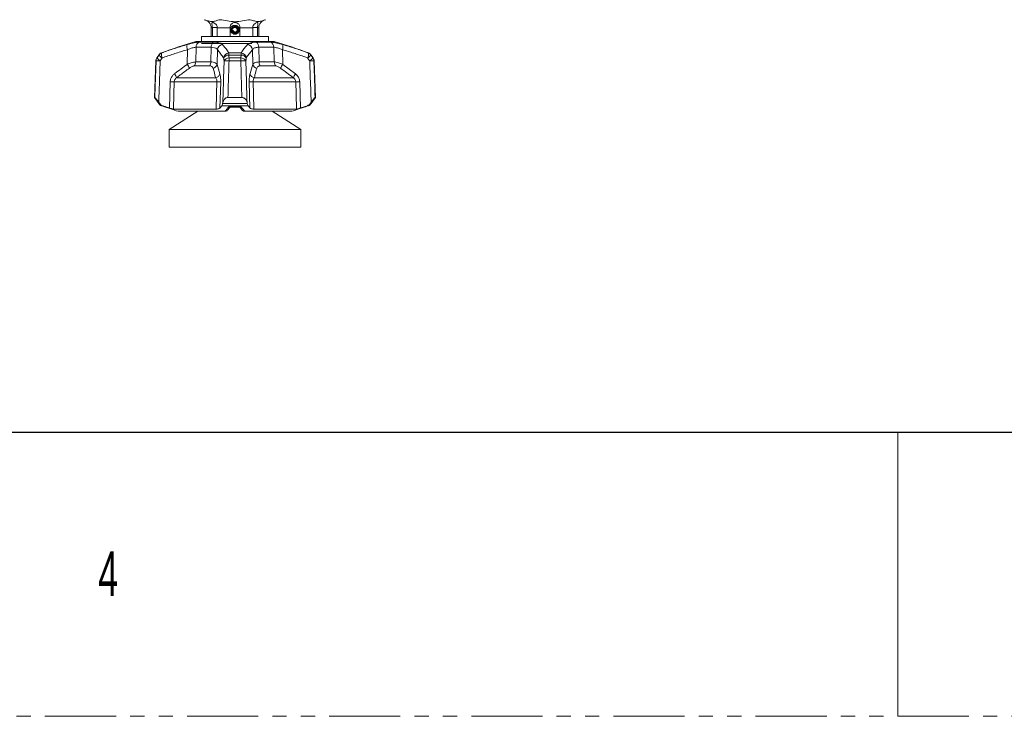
# Model space of a CAD drawing. Header units: millimetres. Extents: x 0 to 1118, y 0 to 864.
# Tile 130 of 256: x 620 to 708, y 0 to 62. Entities that reach past the tile are written whole.
import ezdxf

# ---------------------------------------------------------------- set-up
doc = ezdxf.new("R2010")
doc.units = ezdxf.units.MM
doc.linetypes.add('PHANTOM', pattern=[12.7, 6.35, -1.27, 1.27, -1.27, 1.27, -1.27])
doc.styles.add('SLDTEXTSTYLE1', font='TXT', dxfattribs={"width": 0.6})

msp = doc.modelspace()

# ---------------------------------------------------------------- linework, layer by layer
at = {"color": 7, "linetype": 'Continuous', "lineweight": 15}
for p, q in [((636.277, 60.748), (636.277, 60.311)), ((636.277, 60.748), (640.775, 60.748)), ((637.152, 61.51), (637.152, 60.748)), ((637.257, 61.51), (637.256, 61.561)), ((637.257, 60.748), (637.257, 61.51)), ((637.693, 61.561), (637.695, 61.51)), ((637.695, 61.51), (637.695, 60.748)), ((638.839, 60.748), (638.839, 61.51)), ((638.928, 61.326), (638.839, 61.324)), ((638.928, 61.326), (638.928, 61.327)), ((639.023, 61.323), (639.118, 61.323)), ((639.714, 61.51), (639.714, 60.748)), ((640.775, 60.748), (642.277, 60.748)), ((640.859, 61.51), (640.86, 61.561)), ((640.859, 60.748), (640.859, 61.51)), ((641.298, 61.561), (641.296, 61.51)), ((641.296, 61.51), (641.296, 60.748)), ((641.402, 60.748), (641.402, 61.51)), ((642.277, 60.311), (642.277, 60.748)), ((635.777, 60.311), (642.777, 60.311)), ((636.277, 60.123), (640.775, 60.123)), ((632.464, 59.092), (632.291, 58.84)), ((646.263, 58.84), (646.09, 59.092)), ((632.204, 58.575), (632.089, 55.295)), ((646.464, 55.295), (646.35, 58.575)), ((632.089, 55.295), (632.464, 54.749)), ((632.089, 55.295), (632.117, 55.295)), ((632.476, 54.854), (632.554, 54.749)), ((638.175, 54.749), (638.198, 54.854)), ((638.651, 55.295), (639.903, 55.295)), ((640.355, 54.854), (640.379, 54.749)), ((646, 54.749), (646.077, 54.854)), ((646.09, 54.749), (646.464, 55.295)), ((646.437, 55.295), (646.464, 55.295)), ((635.952, 54.061), (633.403, 52.448)), ((633.778, 54.264), (637.597, 54.264)), ((634.191, 54.061), (638.389, 54.061)), ((639.736, 54.417), (638.821, 54.417)), ((638.949, 54.524), (639.649, 54.524)), ((639.627, 54.54), (639.955, 54.139)), ((640.164, 54.061), (644.362, 54.061)), ((640.957, 54.264), (644.776, 54.264)), ((645.151, 52.448), (642.601, 54.061)), ((633.403, 52.448), (633.403, 50.861)), ((645.151, 52.448), (633.403, 52.448)), ((645.151, 50.861), (645.151, 52.448)), ((645.151, 50.861), (633.403, 50.861))]:
    msp.add_line(p, q, dxfattribs=at)
at = {"color": 9, "linetype": 'Continuous', "lineweight": 0}
for p, q in [((637.257, 61.51), (637.152, 61.51)), ((637.256, 61.561), (637.693, 61.561)), ((638.839, 61.51), (637.695, 61.51)), ((640.859, 61.51), (639.714, 61.51)), ((641.298, 61.561), (640.86, 61.561)), ((641.402, 61.51), (641.296, 61.51)), ((636.102, 60.245), (637.342, 60.245)), ((641.211, 60.245), (642.452, 60.245)), ((632.487, 59.092), (632.464, 59.092)), ((632.702, 59.278), (632.724, 59.278)), ((635.009, 58.258), (635.038, 59.571)), ((635.799, 59.784), (635.768, 58.476)), ((637.158, 59.784), (635.799, 59.784)), ((637.122, 58.476), (637.158, 59.784)), ((637.712, 59.571), (637.672, 58.258)), ((639.838, 59.092), (638.715, 59.092)), ((638.735, 59.278), (639.819, 59.278)), ((640.881, 58.258), (640.842, 59.571)), ((641.395, 59.784), (641.431, 58.476)), ((642.754, 59.784), (641.395, 59.784)), ((642.786, 58.476), (642.754, 59.784)), ((643.515, 59.571), (643.545, 58.258)), ((645.829, 59.278), (645.852, 59.278)), ((646.09, 59.092), (646.067, 59.092)), ((632.224, 58.575), (632.204, 58.575)), ((632.291, 58.84), (632.311, 58.84)), ((637.034, 58.118), (635.624, 58.118)), ((635.768, 58.476), (637.122, 58.476)), ((637.672, 58.258), (637.934, 57.407)), ((639.806, 58.575), (638.748, 58.575)), ((638.754, 58.84), (639.799, 58.84)), ((641.431, 58.476), (642.786, 58.476)), ((642.93, 58.118), (641.52, 58.118)), ((643.545, 58.258), (644.686, 57.407)), ((646.243, 58.84), (646.263, 58.84)), ((646.35, 58.575), (646.33, 58.575)), ((633.426, 54.353), (633.491, 56.693)), ((637.663, 56.693), (633.846, 56.693)), ((634.057, 57.05), (637.554, 57.05)), ((638.005, 56.693), (637.937, 54.353)), ((640.616, 54.353), (640.549, 56.693)), ((644.707, 56.693), (640.89, 56.693)), ((641, 57.05), (644.496, 57.05)), ((645.062, 56.693), (645.127, 54.353)), ((632.464, 54.749), (632.554, 54.749)), ((632.807, 54.563), (632.702, 54.563)), ((640.45, 54.563), (638.103, 54.563)), ((638.175, 54.749), (640.379, 54.749)), ((645.852, 54.563), (645.746, 54.563)), ((646, 54.749), (646.09, 54.749)), ((632.765, 54.54), (632.783, 54.54)), ((638.789, 54.54), (639.765, 54.54)), ((645.771, 54.54), (645.789, 54.54))]:
    msp.add_line(p, q, dxfattribs=at)
at = {"color": 7, "linetype": 'Continuous', "lineweight": 30}
msp.add_line((12.7, 25.4), (1104.9, 25.4), dxfattribs=at)
at = {"color": 7, "linetype": 'Continuous', "lineweight": 0}
msp.add_line((698.5, 25.4), (698.5, 0), dxfattribs=at)
at = {"color": 7, "linetype": 'PHANTOM', "lineweight": 0}
msp.add_line((0, 0), (1117.6, 0), dxfattribs=at)
at = {"color": 9, "linetype": 'Continuous', "lineweight": 0, "flags": 128}
for points in [[(632.117, 55.295), (632.149, 56.295), (632.224, 58.575)], [(632.598, 58.575), (632.537, 56.715), (632.486, 55.144), (632.476, 54.854)], [(638.198, 54.854), (638.25, 56.715), (638.257, 57), (638.301, 58.575)], [(639.903, 55.295), (639.873, 56.295), (639.806, 58.575)], [(640.253, 58.575), (640.304, 56.715), (640.347, 55.144), (640.355, 54.854)], [(646.077, 54.854), (646.016, 56.715), (646.007, 57), (645.955, 58.575)], [(633.846, 56.693), (633.815, 55.592), (633.778, 54.264)], [(637.597, 54.264), (637.633, 55.592), (637.663, 56.693)], [(640.89, 56.693), (640.921, 55.592), (640.957, 54.264)], [(644.776, 54.264), (644.738, 55.592), (644.707, 56.693)]]:
    msp.add_lwpolyline(points, dxfattribs=at)
at = {"color": 7, "linetype": 'Continuous', "lineweight": 15}
for centre, radius, start, end in [((636.402, 61.51), 0.75, 0, 79.84036), ((639.277, 61.323), 0.349, 180, 179.45311), ((642.152, 61.51), 0.75, 100.16594, 180), ((650.149, 12.421), 50, 106.70547, 110.42322), ((628.404, 12.421), 50, 69.57678, 73.29453), ((632.876, 58.81), 0.5, 110.42322, 145.58702), ((645.677, 58.81), 0.5, 34.41298, 69.57678), ((632.703, 58.557), 0.5, 145.58702, 178), ((645.85, 58.557), 0.5, 2, 34.41298), ((632.876, 55.031), 0.5, 214.41298, 249.57678), ((650.149, 101.42), 50, 249.57678, 249.65351), ((628.404, 101.42), 50, 290.34649, 290.42322), ((645.677, 55.031), 0.5, 290.42322, 325.58702)]:
    msp.add_arc(centre, radius, start, end, dxfattribs=at)
at = {"color": 9, "linetype": 'Continuous', "lineweight": 0}
for centre, radius, start, end in [((635.641, 59.832), 0.657, 162.49134, 203.41069), ((636.293, 59.79), 0.494, 112.82282, 180.67193), ((637.714, 59.829), 0.558, 131.80426, 184.64612), ((638.234, 59.51), 0.525, 98.36588, 173.3354), ((640.32, 59.51), 0.525, 6.6646, 81.63412), ((640.839, 59.829), 0.558, 355.35388, 48.19574), ((642.26, 59.79), 0.494, 359.32807, 67.17718), ((642.913, 59.832), 0.657, 336.58931, 17.50866), ((632.899, 58.811), 0.499, 110.5039, 145.69581), ((633.269, 59.651), 0.961, 215.57524, 239.05744), ((633.305, 59.114), 0.603, 164.26485, 208.45273), ((638.789, 58.751), 0.53, 95.88948, 171.78796), ((638.738, 58.539), 0.553, 92.31446, 148.6768), ((640.073, 59.043), 1.359, 170.03354, 177.92726), ((638.481, 59.043), 1.359, 2.07274, 9.96646), ((639.764, 58.751), 0.53, 8.21204, 84.11052), ((639.816, 58.539), 0.553, 31.3232, 87.68554), ((645.249, 59.114), 0.603, 331.54727, 15.73515), ((645.285, 59.651), 0.961, 300.94256, 324.42476), ((645.655, 58.811), 0.499, 34.30419, 69.4961), ((632.724, 58.557), 0.501, 145.67047, 178.0118), ((632.411, 54.829), 3.751, 87.13649, 92.86351), ((633.084, 59.39), 0.949, 215.44691, 239.24419), ((634.182, 57.633), 1.037, 14.98922, 37.10144), ((635.23, 58.484), 0.538, 317.09698, 359.0511), ((636.376, 58.47), 0.746, 331.83652, 0.39922), ((637.176, 58.391), 0.514, 287.48723, 345.04819), ((638.775, 58.285), 0.555, 92.08216, 148.55966), ((638.524, 52.868), 5.712, 87.75836, 92.24164), ((644.342, 58.57), 5.594, 177.23285, 179.94925), ((634.211, 58.57), 5.594, 0.05075, 2.76715), ((639.779, 58.285), 0.555, 31.44034, 87.91784), ((640.029, 52.868), 5.712, 87.75836, 92.24164), ((641.378, 58.391), 0.514, 194.95181, 252.51277), ((642.177, 58.47), 0.746, 179.60078, 208.16348), ((643.324, 58.484), 0.538, 180.9489, 222.90302), ((644.372, 57.633), 1.037, 142.89856, 165.01078), ((645.47, 59.39), 0.949, 300.75581, 324.55309), ((646.143, 54.829), 3.751, 87.13649, 92.86351), ((645.829, 58.557), 0.501, 1.9882, 34.32953), ((633.159, 56.802), 0.932, 15.46111, 40.54465), ((637.436, 57.557), 0.52, 283.12518, 343.31786), ((641.118, 57.557), 0.52, 196.68214, 256.87482), ((645.395, 56.802), 0.932, 139.45535, 164.53889), ((633.669, 62.348), 5.658, 268.20235, 271.79765), ((637.834, 61.884), 5.195, 268.11499, 271.88501), ((640.719, 61.884), 5.195, 268.11499, 271.88501), ((644.885, 62.348), 5.658, 268.20235, 271.79765)]:
    msp.add_arc(centre, radius, start, end, dxfattribs=at)
at = {"color": 7, "linetype": 'Continuous', "lineweight": 15}
for points, knots in [([(636.534, 62.248), (636.657, 62.209), (636.904, 62.13), (637.26, 62.034), (637.592, 62.158), (637.801, 62.218), (637.905, 62.248)], [0, 0, 0, 0, 0.271626, 0.542687, 0.771111, 1, 1, 1, 1]), ([(637.256, 61.561), (637.253, 61.594), (637.248, 61.669), (637.231, 61.788), (637.215, 61.899), (637.219, 61.972), (637.256, 62.001), (637.315, 61.997), (637.403, 61.964), (637.512, 61.894), (637.615, 61.786), (637.678, 61.669), (637.689, 61.592), (637.693, 61.561)], [0, 0, 0, 0, 0.068837, 0.15561, 0.274919, 0.395619, 0.471778, 0.548294, 0.619144, 0.728704, 0.841176, 0.935, 1, 1, 1, 1]), ([(637.905, 62.248), (637.913, 62.248), (638.147, 62.226), (638.599, 62.136), (639.28, 62.034), (639.965, 62.144), (640.42, 62.214), (640.648, 62.248)], [0, 0, 0, 0, 0.008502, 0.254465, 0.500012, 0.749258, 1, 1, 1, 1]), ([(638.839, 61.561), (638.842, 61.594), (638.847, 61.669), (638.895, 61.788), (638.985, 61.899), (639.107, 61.972), (639.235, 62.001), (639.346, 61.997), (639.462, 61.964), (639.573, 61.894), (639.66, 61.786), (639.707, 61.669), (639.712, 61.592), (639.714, 61.561)], [0, 0, 0, 0, 0.068837, 0.15561, 0.274919, 0.395619, 0.471778, 0.548294, 0.619144, 0.728704, 0.841176, 0.935, 1, 1, 1, 1]), ([(638.928, 61.323), (638.93, 61.281), (638.935, 61.199), (638.996, 61.088), (639.086, 61.004), (639.202, 60.954), (639.329, 60.945), (639.453, 60.978), (639.561, 61.053), (639.64, 61.16), (639.678, 61.289), (639.672, 61.425), (639.621, 61.553), (639.529, 61.658), (639.405, 61.727), (639.265, 61.752), (639.122, 61.729), (638.992, 61.659), (638.895, 61.548), (638.847, 61.447), (638.841, 61.387), (638.839, 61.376)], [0, 0, 0, 0, 0.051575, 0.101191, 0.151473, 0.202378, 0.253928, 0.30615, 0.359072, 0.412736, 0.467144, 0.522168, 0.57781, 0.634095, 0.691052, 0.748714, 0.807123, 0.866289, 0.926071, 0.986466, 1, 1, 1, 1]), ([(639.118, 61.323), (639.118, 61.307), (639.118, 61.275), (639.136, 61.229), (639.166, 61.188), (639.208, 61.158), (639.259, 61.141), (639.313, 61.139), (639.367, 61.153), (639.416, 61.183), (639.455, 61.228), (639.479, 61.282), (639.487, 61.343), (639.476, 61.405), (639.447, 61.462), (639.402, 61.509), (639.344, 61.542), (639.278, 61.557), (639.209, 61.552), (639.143, 61.526), (639.087, 61.481), (639.045, 61.421), (639.022, 61.35), (639.021, 61.274), (639.042, 61.2), (639.085, 61.134), (639.146, 61.082), (639.221, 61.05), (639.303, 61.041), (639.385, 61.057), (639.461, 61.096), (639.523, 61.157), (639.565, 61.234), (639.585, 61.331), (639.569, 61.443), (639.506, 61.55), (639.404, 61.626), (639.279, 61.657), (639.148, 61.638), (639.034, 61.57), (638.95, 61.461), (638.935, 61.372), (638.928, 61.327)], [0, 0, 0, 0, 0.014899, 0.03018, 0.045874, 0.062009, 0.078556, 0.095485, 0.112826, 0.130608, 0.148803, 0.16738, 0.186368, 0.205798, 0.22564, 0.245864, 0.2665, 0.287578, 0.309067, 0.330939, 0.353222, 0.375947, 0.399084, 0.422602, 0.446533, 0.470905, 0.495689, 0.520855, 0.546432, 0.572452, 0.598883, 0.625696, 0.652921, 0.680588, 0.717994, 0.75613, 0.794997, 0.834593, 0.874919, 0.915976, 0.957625, 1, 1, 1, 1]), ([(639.023, 61.323), (639.023, 61.298), (639.025, 61.247), (639.055, 61.175), (639.105, 61.113), (639.171, 61.068), (639.25, 61.044), (639.333, 61.044), (639.413, 61.068), (639.485, 61.116), (639.54, 61.183), (639.574, 61.264), (639.583, 61.354), (639.565, 61.443), (639.521, 61.524), (639.455, 61.59), (639.371, 61.635), (639.277, 61.654), (639.179, 61.644), (639.088, 61.605), (639.011, 61.541), (638.947, 61.447), (638.935, 61.368), (638.928, 61.323)], [0, 0, 0, 0, 0.039849, 0.080388, 0.121617, 0.163541, 0.206158, 0.249465, 0.293463, 0.338155, 0.383541, 0.429617, 0.476384, 0.523845, 0.572, 0.620845, 0.670381, 0.720611, 0.771536, 0.823151, 0.875456, 0.928456, 1, 1, 1, 1]), ([(640.648, 62.248), (640.772, 62.209), (641.018, 62.13), (641.374, 62.034), (641.707, 62.158), (641.916, 62.218), (642.02, 62.248)], [0, 0, 0, 0, 0.271626, 0.542687, 0.771111, 1, 1, 1, 1]), ([(640.86, 61.561), (640.865, 61.594), (640.876, 61.669), (640.94, 61.788), (641.047, 61.899), (641.165, 61.972), (641.255, 62.001), (641.307, 61.997), (641.336, 61.964), (641.337, 61.894), (641.322, 61.786), (641.306, 61.669), (641.3, 61.592), (641.298, 61.561)], [0, 0, 0, 0, 0.068837, 0.15561, 0.274919, 0.395619, 0.471778, 0.548294, 0.619144, 0.728704, 0.841176, 0.935, 1, 1, 1, 1]), ([(638.839, 61.51), (638.839, 61.517), (638.839, 61.534), (638.839, 61.551), (638.839, 61.561)], [0, 0, 0, 0, 0.413702, 1, 1, 1, 1]), ([(638.907, 61.319), (638.906, 61.296), (638.905, 61.232), (638.948, 61.132), (639.026, 61.036), (639.117, 60.975), (639.18, 60.965), (639.201, 60.962)], [0, 0, 0, 0, 0.13551, 0.376454, 0.622169, 0.873986, 1, 1, 1, 1]), ([(639.714, 61.561), (639.714, 61.551), (639.714, 61.534), (639.714, 61.517), (639.714, 61.51)], [0, 0, 0, 0, 0.586298, 1, 1, 1, 1]), ([(632.476, 54.854), (632.407, 54.948), (632.306, 55.084), (632.196, 55.218), (632.137, 55.283), (632.123, 55.291), (632.117, 55.295)], [0, 0, 0, 0, 0.455736, 0.663828, 0.840546, 1, 1, 1, 1]), ([(632.554, 54.749), (632.594, 54.704), (632.666, 54.622), (632.764, 54.581), (632.807, 54.563)], [0, 0, 0, 0, 0.558816, 1, 1, 1, 1]), ([(632.807, 54.563), (632.842, 54.551), (632.965, 54.508), (633.171, 54.438), (633.343, 54.381), (633.426, 54.353)], [0, 0, 0, 0, 0.168844, 0.594697, 1, 1, 1, 1]), ([(637.937, 54.353), (637.96, 54.381), (638.015, 54.449), (638.07, 54.521), (638.103, 54.563)], [0, 0, 0, 0, 0.406082, 1, 1, 1, 1]), ([(638.103, 54.563), (638.118, 54.588), (638.145, 54.632), (638.166, 54.714), (638.175, 54.749)], [0, 0, 0, 0, 0.576857, 1, 1, 1, 1]), ([(638.651, 55.295), (638.609, 55.291), (638.526, 55.283), (638.404, 55.216), (638.27, 55.081), (638.226, 54.942), (638.198, 54.854)], [0, 0, 0, 0, 0.161654, 0.322164, 0.570665, 1, 1, 1, 1]), ([(640.355, 54.854), (640.326, 54.948), (640.282, 55.084), (640.146, 55.218), (640.03, 55.283), (639.944, 55.291), (639.903, 55.295)], [0, 0, 0, 0, 0.455736, 0.663828, 0.840546, 1, 1, 1, 1]), ([(640.379, 54.749), (640.391, 54.704), (640.412, 54.622), (640.439, 54.581), (640.45, 54.563)], [0, 0, 0, 0, 0.558816, 1, 1, 1, 1]), ([(640.45, 54.563), (640.46, 54.551), (640.493, 54.508), (640.548, 54.438), (640.594, 54.381), (640.616, 54.353)], [0, 0, 0, 0, 0.168844, 0.594697, 1, 1, 1, 1]), ([(645.127, 54.353), (645.211, 54.381), (645.418, 54.449), (645.624, 54.521), (645.746, 54.563)], [0, 0, 0, 0, 0.406082, 1, 1, 1, 1]), ([(645.746, 54.563), (645.803, 54.588), (645.901, 54.632), (645.971, 54.714), (646, 54.749)], [0, 0, 0, 0, 0.5768574, 1, 1, 1, 1]), ([(646.437, 55.295), (646.43, 55.291), (646.417, 55.283), (646.357, 55.216), (646.245, 55.081), (646.142, 54.942), (646.077, 54.854)], [0, 0, 0, 0, 0.161654, 0.322164, 0.570665, 1, 1, 1, 1]), ([(632.783, 54.54), (633.041, 54.448), (633.508, 54.281), (633.98, 54.129), (634.191, 54.061)], [0, 0, 0, 0, 0.552212, 1, 1, 1, 1]), ([(633.778, 54.264), (633.757, 54.266), (633.716, 54.27), (633.598, 54.3), (633.495, 54.331), (633.435, 54.351), (633.426, 54.353)], [0, 0, 0, 0, 0.312228, 0.624137, 0.944904, 1, 1, 1, 1]), ([(637.937, 54.353), (637.917, 54.337), (637.878, 54.303), (637.755, 54.27), (637.649, 54.266), (637.597, 54.264)], [0, 0, 0, 0, 0.336652, 0.673851, 1, 1, 1, 1]), ([(638.424, 54.061), (638.415, 54.061), (638.404, 54.061), (638.392, 54.061), (638.389, 54.061)], [0, 0, 0, 0, 0.766134, 1, 1, 1, 1]), ([(638.424, 54.061), (638.451, 54.064), (638.504, 54.07), (638.564, 54.102), (638.587, 54.133), (638.594, 54.142)], [0, 0, 0, 0, 0.408641, 0.817205, 1, 1, 1, 1]), ([(638.598, 54.139), (638.625, 54.169), (638.731, 54.29), (638.835, 54.426), (638.913, 54.528)], [0, 0, 0, 0, 0.25202, 1, 1, 1, 1]), ([(638.893, 54.528), (638.913, 54.525), (638.933, 54.522), (638.951, 54.528), (638.952, 54.528)], [0, 0, 0, 0, 0.969349, 1, 1, 1, 1]), ([(640.129, 54.061), (640.103, 54.064), (640.05, 54.07), (639.99, 54.102), (639.966, 54.133), (639.959, 54.143)], [0, 0, 0, 0, 0.4072912, 0.8145052, 1, 1, 1, 1]), ([(640.164, 54.061), (640.155, 54.061), (640.143, 54.061), (640.132, 54.061), (640.129, 54.061)], [0, 0, 0, 0, 0.766303, 1, 1, 1, 1]), ([(640.957, 54.264), (640.907, 54.266), (640.806, 54.27), (640.69, 54.3), (640.636, 54.331), (640.619, 54.351), (640.616, 54.353)], [0, 0, 0, 0, 0.312228, 0.624137, 0.944904, 1, 1, 1, 1]), ([(644.362, 54.061), (644.574, 54.129), (645.045, 54.281), (645.513, 54.448), (645.771, 54.54)], [0, 0, 0, 0, 0.447788, 1, 1, 1, 1]), ([(645.127, 54.353), (645.075, 54.337), (644.97, 54.303), (644.842, 54.27), (644.798, 54.266), (644.776, 54.264)], [0, 0, 0, 0, 0.336652, 0.673851, 1, 1, 1, 1])]:
    msp.add_open_spline(points, degree=3, knots=knots, dxfattribs=at)
at = {"color": 9, "linetype": 'Continuous', "lineweight": 0}
for points, knots in [([(632.724, 59.278), (632.807, 59.308), (633.226, 59.459), (633.987, 59.72), (634.672, 59.926), (635.015, 60.029)], [0, 0, 0, 0, 0.10922, 0.554207, 1, 1, 1, 1]), ([(635.015, 60.029), (635.224, 60.086), (635.621, 60.195), (635.954, 60.243), (636.082, 60.245), (636.102, 60.245)], [0, 0, 0, 0, 0.487113, 0.923782, 1, 1, 1, 1]), ([(637.342, 60.245), (637.493, 60.237), (637.792, 60.222), (638.046, 60.129), (638.128, 60.055), (638.157, 60.029)], [0, 0, 0, 0, 0.3959631, 0.7869012, 1, 1, 1, 1]), ([(638.157, 60.029), (638.245, 59.926), (638.42, 59.72), (638.611, 59.459), (638.714, 59.308), (638.735, 59.278)], [0, 0, 0, 0, 0.445793, 0.89078, 1, 1, 1, 1]), ([(639.819, 59.278), (639.839, 59.308), (639.943, 59.459), (640.134, 59.72), (640.309, 59.926), (640.396, 60.029)], [0, 0, 0, 0, 0.10922, 0.554207, 1, 1, 1, 1]), ([(640.396, 60.029), (640.475, 60.086), (640.626, 60.195), (640.978, 60.243), (641.181, 60.245), (641.211, 60.245)], [0, 0, 0, 0, 0.487113, 0.923782, 1, 1, 1, 1]), ([(642.452, 60.245), (642.563, 60.237), (642.784, 60.222), (643.185, 60.129), (643.447, 60.055), (643.539, 60.029)], [0, 0, 0, 0, 0.395963, 0.786901, 1, 1, 1, 1]), ([(643.539, 60.029), (643.882, 59.926), (644.566, 59.72), (645.327, 59.459), (645.747, 59.308), (645.829, 59.278)], [0, 0, 0, 0, 0.445793, 0.89078, 1, 1, 1, 1]), ([(632.311, 58.84), (632.353, 58.901), (632.412, 58.985), (632.471, 59.069), (632.487, 59.092)], [0, 0, 0, 0, 0.72895, 1, 1, 1, 1]), ([(635.038, 59.571), (634.7, 59.469), (634.023, 59.265), (633.271, 59.006), (632.856, 58.857), (632.774, 58.827)], [0, 0, 0, 0, 0.445417, 0.890659, 1, 1, 1, 1]), ([(635.799, 59.784), (635.786, 59.784), (635.697, 59.783), (635.458, 59.734), (635.185, 59.628), (635.038, 59.571)], [0, 0, 0, 0, 0.074321, 0.503741, 1, 1, 1, 1]), ([(637.712, 59.571), (637.693, 59.597), (637.639, 59.669), (637.47, 59.763), (637.262, 59.777), (637.158, 59.784)], [0, 0, 0, 0, 0.219476, 0.612439, 1, 1, 1, 1]), ([(638.265, 58.827), (638.245, 58.857), (638.145, 59.006), (637.961, 59.265), (637.795, 59.469), (637.712, 59.571)], [0, 0, 0, 0, 0.109341, 0.554583, 1, 1, 1, 1]), ([(638.715, 59.092), (638.719, 59.069), (638.732, 58.985), (638.745, 58.901), (638.754, 58.84)], [0, 0, 0, 0, 0.27105, 1, 1, 1, 1]), ([(639.799, 58.84), (639.809, 58.901), (639.822, 58.985), (639.835, 59.069), (639.838, 59.092)], [0, 0, 0, 0, 0.72895, 1, 1, 1, 1]), ([(640.842, 59.571), (640.758, 59.469), (640.592, 59.265), (640.409, 59.006), (640.308, 58.857), (640.288, 58.827)], [0, 0, 0, 0, 0.445417, 0.8906595, 1, 1, 1, 1]), ([(641.395, 59.784), (641.375, 59.784), (641.234, 59.783), (640.991, 59.734), (640.894, 59.628), (640.842, 59.571)], [0, 0, 0, 0, 0.074321, 0.503741, 1, 1, 1, 1]), ([(643.515, 59.571), (643.45, 59.597), (643.269, 59.669), (642.987, 59.763), (642.831, 59.777), (642.754, 59.784)], [0, 0, 0, 0, 0.219476, 0.612439, 1, 1, 1, 1]), ([(645.779, 58.827), (645.697, 58.857), (645.283, 59.006), (644.531, 59.265), (643.854, 59.469), (643.515, 59.571)], [0, 0, 0, 0, 0.109341, 0.554583, 1, 1, 1, 1]), ([(646.067, 59.092), (646.083, 59.069), (646.141, 58.985), (646.2, 58.901), (646.243, 58.84)], [0, 0, 0, 0, 0.27105, 1, 1, 1, 1]), ([(632.774, 58.827), (632.759, 58.804), (632.7, 58.72), (632.641, 58.636), (632.598, 58.575)], [0, 0, 0, 0, 0.271012, 1, 1, 1, 1]), ([(633.867, 57.407), (633.882, 57.419), (634.258, 57.71), (634.641, 57.99), (635.009, 58.258)], [0, 0, 0, 0, 0.039661, 1, 1, 1, 1]), ([(635.009, 58.258), (635.125, 58.305), (635.329, 58.386), (635.591, 58.46), (635.708, 58.47), (635.768, 58.476)], [0, 0, 0, 0, 0.395387, 0.691753, 1, 1, 1, 1]), ([(635.624, 58.118), (635.59, 58.113), (635.521, 58.103), (635.365, 58.026), (635.251, 57.947), (635.183, 57.901)], [0, 0, 0, 0, 0.2875, 0.579133, 1, 1, 1, 1]), ([(637.33, 57.901), (637.309, 57.952), (637.274, 58.037), (637.158, 58.108), (637.071, 58.115), (637.034, 58.118)], [0, 0, 0, 0, 0.4646405, 0.7701578, 1, 1, 1, 1]), ([(637.122, 58.476), (637.189, 58.472), (637.341, 58.464), (637.552, 58.398), (637.628, 58.31), (637.672, 58.258)], [0, 0, 0, 0, 0.247164, 0.561326, 1, 1, 1, 1]), ([(638.301, 58.575), (638.292, 58.636), (638.28, 58.72), (638.268, 58.804), (638.265, 58.827)], [0, 0, 0, 0, 0.728988, 1, 1, 1, 1]), ([(638.748, 58.575), (638.738, 58.242), (638.706, 57.149), (638.673, 56.056), (638.651, 55.295)], [0, 0, 0, 0, 0.304645, 1, 1, 1, 1]), ([(640.288, 58.827), (640.285, 58.804), (640.273, 58.72), (640.261, 58.636), (640.253, 58.575)], [0, 0, 0, 0, 0.271012, 1, 1, 1, 1]), ([(640.619, 57.407), (640.623, 57.419), (640.708, 57.71), (640.797, 57.99), (640.881, 58.258)], [0, 0, 0, 0, 0.039661, 1, 1, 1, 1]), ([(640.881, 58.258), (640.92, 58.305), (640.988, 58.386), (641.186, 58.46), (641.349, 58.47), (641.431, 58.476)], [0, 0, 0, 0, 0.395387, 0.691753, 1, 1, 1, 1]), ([(641.52, 58.118), (641.473, 58.113), (641.38, 58.103), (641.274, 58.026), (641.242, 57.947), (641.223, 57.901)], [0, 0, 0, 0, 0.2875, 0.579133, 1, 1, 1, 1]), ([(642.786, 58.476), (642.833, 58.472), (642.939, 58.464), (643.194, 58.398), (643.416, 58.31), (643.545, 58.258)], [0, 0, 0, 0, 0.247164, 0.561326, 1, 1, 1, 1]), ([(643.37, 57.901), (643.296, 57.952), (643.172, 58.037), (643.018, 58.108), (642.956, 58.115), (642.93, 58.118)], [0, 0, 0, 0, 0.4646405, 0.7701578, 1, 1, 1, 1]), ([(645.955, 58.575), (645.912, 58.636), (645.854, 58.72), (645.795, 58.804), (645.779, 58.827)], [0, 0, 0, 0, 0.728988, 1, 1, 1, 1]), ([(646.33, 58.575), (646.341, 58.242), (646.377, 57.149), (646.412, 56.056), (646.437, 55.295)], [0, 0, 0, 0, 0.304645, 1, 1, 1, 1]), ([(633.867, 57.407), (633.808, 57.355), (633.675, 57.237), (633.53, 56.99), (633.504, 56.792), (633.491, 56.693)], [0, 0, 0, 0, 0.289426, 0.644444, 1, 1, 1, 1]), ([(635.183, 57.901), (634.918, 57.705), (634.555, 57.437), (634.183, 57.149), (634.072, 57.062), (634.057, 57.05)], [0, 0, 0, 0, 0.699894, 0.960207, 1, 1, 1, 1]), ([(637.554, 57.05), (637.551, 57.062), (637.476, 57.351), (637.402, 57.632), (637.33, 57.901)], [0, 0, 0, 0, 0.039794, 1, 1, 1, 1]), ([(638.005, 56.693), (638.006, 56.753), (638.008, 56.922), (637.987, 57.187), (637.952, 57.334), (637.934, 57.407)], [0, 0, 0, 0, 0.2175479, 0.6095208, 1, 1, 1, 1]), ([(640.619, 57.407), (640.606, 57.355), (640.576, 57.237), (640.548, 56.99), (640.548, 56.792), (640.549, 56.693)], [0, 0, 0, 0, 0.289426, 0.644444, 1, 1, 1, 1]), ([(641.223, 57.901), (641.171, 57.705), (641.1, 57.437), (641.025, 57.149), (641.003, 57.062), (641, 57.05)], [0, 0, 0, 0, 0.699894, 0.960207, 1, 1, 1, 1]), ([(644.496, 57.05), (644.481, 57.062), (644.111, 57.351), (643.733, 57.632), (643.37, 57.901)], [0, 0, 0, 0, 0.039794, 1, 1, 1, 1]), ([(645.062, 56.693), (645.057, 56.753), (645.041, 56.922), (644.924, 57.187), (644.765, 57.334), (644.686, 57.407)], [0, 0, 0, 0, 0.217548, 0.609521, 1, 1, 1, 1]), ([(634.057, 57.05), (634.024, 57.024), (633.952, 56.969), (633.893, 56.879), (633.856, 56.785), (633.851, 56.735), (633.846, 56.693)], [0, 0, 0, 0, 0.311999, 0.665265, 0.720964, 1, 1, 1, 1]), ([(637.554, 57.05), (637.58, 57.015), (637.623, 56.955), (637.652, 56.852), (637.664, 56.769), (637.663, 56.723), (637.663, 56.693)], [0, 0, 0, 0, 0.415107, 0.693744, 0.796919, 1, 1, 1, 1]), ([(641, 57.05), (640.98, 57.024), (640.938, 56.969), (640.908, 56.879), (640.891, 56.785), (640.891, 56.735), (640.89, 56.693)], [0, 0, 0, 0, 0.311999, 0.665265, 0.720964, 1, 1, 1, 1]), ([(644.496, 57.05), (644.541, 57.015), (644.616, 56.955), (644.673, 56.852), (644.701, 56.769), (644.705, 56.723), (644.707, 56.693)], [0, 0, 0, 0, 0.415107, 0.693744, 0.796919, 1, 1, 1, 1]), ([(638.389, 54.061), (638.449, 54.129), (638.583, 54.281), (638.716, 54.448), (638.789, 54.54)], [0, 0, 0, 0, 0.447788, 1, 1, 1, 1]), ([(638.789, 54.54), (638.789, 54.539), (638.808, 54.534), (638.844, 54.526), (638.877, 54.527), (638.893, 54.528)], [0, 0, 0, 0, 0.016217, 0.529423, 1, 1, 1, 1]), ([(638.917, 54.528), (638.915, 54.525), (638.902, 54.509), (638.868, 54.504), (638.827, 54.514), (638.799, 54.532), (638.789, 54.539), (638.789, 54.54)], [0, 0, 0, 0, 0.057447, 0.383284, 0.788281, 0.993512, 1, 1, 1, 1]), ([(639.765, 54.54), (639.764, 54.539), (639.755, 54.532), (639.727, 54.514), (639.685, 54.503), (639.648, 54.511), (639.631, 54.533), (639.626, 54.541)], [0, 0, 0, 0, 0.005848, 0.19084, 0.555896, 0.8496, 1, 1, 1, 1]), ([(639.649, 54.528), (639.669, 54.527), (639.706, 54.525), (639.745, 54.534), (639.764, 54.539), (639.765, 54.54)], [0, 0, 0, 0, 0.523109, 0.985392, 1, 1, 1, 1]), ([(639.765, 54.54), (639.838, 54.448), (639.971, 54.281), (640.105, 54.129), (640.164, 54.061)], [0, 0, 0, 0, 0.552474, 1, 1, 1, 1])]:
    msp.add_open_spline(points, degree=3, knots=knots, dxfattribs=at)

# ---------------------------------------------------------------- texts
at = {"color": 7, "linetype": 'Continuous', "lineweight": 0, "insert": (627.062, 14.729), "char_height": 3.969, "attachment_point": 1, "style": 'SLDTEXTSTYLE1'}
msp.add_mtext('4', dxfattribs=at)

doc.saveas('drawing.dxf')
